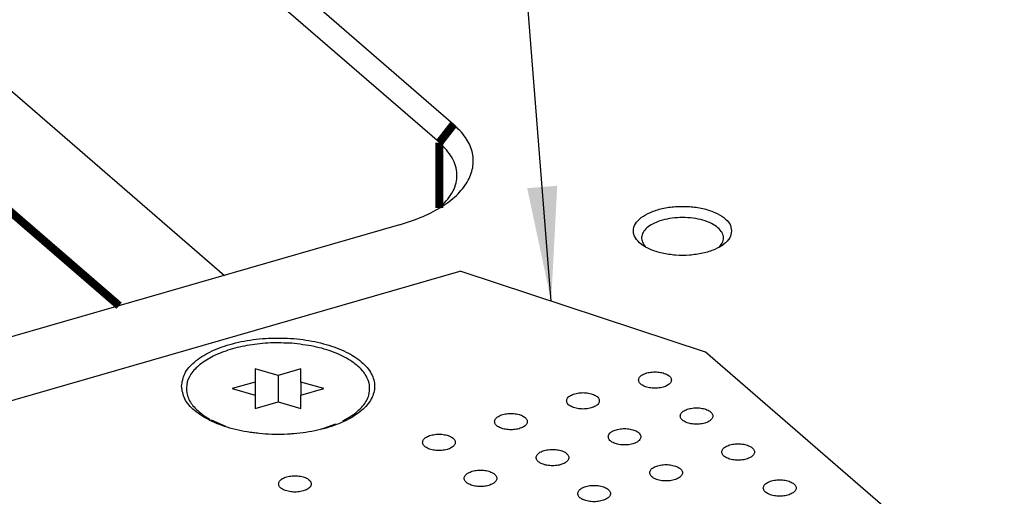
# Model space of a CAD drawing. Header units: inches. Extents: x 0 to 841, y 0 to 594.
# Tile 41 of 84: x 221 to 251, y 319 to 334. Entities that reach past the tile are written whole.
import ezdxf

# ---------------------------------------------------------------- set-up
doc = ezdxf.new("R2010")
doc.units = ezdxf.units.IN
doc.layers.add('1', color=7, linetype='Continuous')
doc.dimstyles.get("Standard").update_dxf_attribs({"dimtxt": 0.18, "dimasz": 0.18, "dimexe": 0.18, "dimexo": 0.0625, "dimgap": 0.09, "dimtad": 0, "dimtih": 1, "dimtoh": 1, "dimdec": 4, "dimzin": 0, "dimdsep": 46, "dimtxsty": 'Standard', "dimcen": 0.09, "dimadec": 0, "dimazin": 0, "dimtfac": 1, "dimtdec": 4, "dimtofl": 0, "dimtmove": 0, "dimatfit": 3, "dimfxl": 1, "dimtolj": 1, "dimtzin": 0, "dimarcsym": 0})

# ---------------------------------------------------------------- blocks, each defined once
blk = doc.blocks.new('E8021-96570_pcb__1', base_point=(83.97, 163.499))
at = {"color": 3, "linetype": 'Continuous', "const_width": 0.25}
blk.add_lwpolyline([(220.04, 328.305), (223.72, 325.118)], dxfattribs=at)
blk = doc.blocks.new('0515-2032__18', base_point=(225.739, 321.197))
at = {"color": 7, "linetype": 'Continuous'}
for p, q in [((227.873, 323.19), (227.873, 322.786)), ((228.573, 322.988), (227.873, 323.19)), ((229.273, 323.19), (228.573, 322.988)), ((229.273, 322.786), (229.273, 323.19)), ((227.873, 322.786), (227.173, 322.584)), ((227.873, 322.786), (227.873, 322.382)), ((228.573, 322.988), (228.573, 322.18)), ((229.973, 322.584), (229.273, 322.786)), ((229.273, 322.786), (229.273, 322.382)), ((227.173, 322.584), (227.873, 322.382)), ((229.273, 322.382), (229.973, 322.584)), ((227.873, 322.382), (227.873, 321.978)), ((227.873, 321.978), (228.573, 322.18)), ((228.573, 322.18), (229.273, 321.978)), ((229.273, 321.978), (229.273, 322.382)), ((226.286, 321.776), (226.498, 321.645)), ((226.286, 321.776), (226.358, 321.726)), ((226.527, 321.629), (226.967, 321.44)), ((229.973, 321.372), (230.336, 321.506)), ((230.551, 321.6), (230.859, 321.776)), ((230.859, 321.776), (230.707, 321.669)), ((227.683, 321.263), (227.949, 321.228)), ((228.876, 321.197), (229.095, 321.218)), ((229.867, 321.349), (229.973, 321.372))]:
    blk.add_line(p, q, dxfattribs=at)
for points, knots in [([(228.99, 323.969), (228.772, 323.978), (228.341, 323.995), (227.708, 323.928), (227.121, 323.796), (226.609, 323.6), (226.198, 323.349), (225.906, 323.053), (225.756, 322.715), (225.781, 322.359), (225.97, 322.028), (226.175, 321.865), (226.286, 321.776)], [0, 0, 0, 0, 0.652296, 1.295048, 1.902724, 2.45346, 2.9324, 3.336551, 3.681983, 4.008748, 4.367052, 4.790742, 4.790742, 4.790742, 4.790742]), ([(230.859, 321.776), (230.979, 321.872), (231.199, 322.049), (231.387, 322.42), (231.369, 322.813), (231.149, 323.171), (230.774, 323.473), (230.268, 323.716), (229.66, 323.894), (229.219, 323.943), (228.99, 323.969)], [0, 0, 0, 0, 0.457965, 0.840927, 1.196618, 1.58957, 2.062085, 2.623887, 3.262664, 3.953367, 3.953367, 3.953367, 3.953367])]:
    blk.add_open_spline(points, degree=3, knots=knots, dxfattribs=at)
blk = doc.blocks.new('E8021-26512__20', base_point=(215.448, 264.568))
at = {"color": 7, "linetype": 'Continuous'}
for p, q in [((234.154, 326.173), (215.448, 320.773)), ((234.154, 326.173), (241.618, 323.709)), ((294.418, 277.983), (241.618, 323.709))]:
    blk.add_line(p, q, dxfattribs=at)
for points, knots in [([(225.623, 322.657), (225.645, 322.525), (225.694, 322.238), (226.032, 321.879), (226.505, 321.581), (227.117, 321.355), (227.82, 321.214), (228.573, 321.165), (229.325, 321.214), (230.029, 321.355), (230.639, 321.581), (231.117, 321.879), (231.439, 322.238), (231.561, 322.657), (231.439, 323.076), (231.117, 323.435), (230.639, 323.732), (230.029, 323.958), (229.325, 324.1), (228.573, 324.148), (227.82, 324.1), (227.117, 323.958), (226.505, 323.732), (226.032, 323.435), (225.694, 323.076), (225.645, 322.789), (225.623, 322.657)], [0, 0, 0, 0, 0.39477, 0.856726, 1.416282, 2.07067, 2.797253, 3.562421, 4.327589, 5.054172, 5.70856, 6.268116, 6.730072, 7.124842, 7.519612, 7.981568, 8.541124, 9.195512, 9.922095, 10.687263, 11.452431, 12.179014, 12.833402, 13.392958, 13.854914, 14.249684, 14.249684, 14.249684, 14.249684]), ([(239.586, 322.846), (239.594, 322.815), (239.61, 322.747), (239.711, 322.675), (239.841, 322.622), (240.002, 322.594), (240.171, 322.594), (240.331, 322.622), (240.464, 322.675), (240.558, 322.747), (240.599, 322.846), (240.558, 322.944), (240.464, 323.017), (240.331, 323.069), (240.171, 323.097), (240.002, 323.097), (239.841, 323.069), (239.711, 323.017), (239.61, 322.944), (239.594, 322.876), (239.586, 322.846)], [0, 0, 0, 0, 0.090666, 0.205523, 0.349779, 0.515635, 0.689283, 0.855139, 0.999394, 1.114251, 1.204917, 1.295583, 1.410441, 1.554696, 1.720552, 1.8942, 2.060056, 2.204311, 2.319168, 2.409834, 2.409834, 2.409834, 2.409834]), ([(237.387, 322.211), (237.394, 322.18), (237.411, 322.112), (237.511, 322.04), (237.642, 321.987), (237.802, 321.959), (237.971, 321.959), (238.131, 321.987), (238.264, 322.04), (238.359, 322.112), (238.399, 322.211), (238.359, 322.309), (238.264, 322.382), (238.131, 322.434), (237.971, 322.462), (237.802, 322.462), (237.642, 322.434), (237.511, 322.382), (237.411, 322.309), (237.394, 322.241), (237.387, 322.211)], [0, 0, 0, 0, 0.090666, 0.205523, 0.349779, 0.515635, 0.689283, 0.855139, 0.999394, 1.114251, 1.204917, 1.295583, 1.410441, 1.554696, 1.720552, 1.8942, 2.060056, 2.204311, 2.319168, 2.409834, 2.409834, 2.409834, 2.409834]), ([(235.187, 321.576), (235.194, 321.545), (235.211, 321.477), (235.311, 321.405), (235.442, 321.352), (235.603, 321.324), (235.772, 321.324), (235.932, 321.352), (236.064, 321.405), (236.159, 321.477), (236.199, 321.576), (236.159, 321.674), (236.064, 321.747), (235.932, 321.799), (235.772, 321.827), (235.603, 321.827), (235.442, 321.799), (235.311, 321.747), (235.211, 321.674), (235.194, 321.606), (235.187, 321.576)], [0, 0, 0, 0, 0.090666, 0.205523, 0.349779, 0.515635, 0.689283, 0.855139, 0.999394, 1.114251, 1.204917, 1.295583, 1.410441, 1.554696, 1.720552, 1.8942, 2.060056, 2.204311, 2.319168, 2.409834, 2.409834, 2.409834, 2.409834]), ([(240.856, 321.746), (240.864, 321.716), (240.88, 321.647), (240.981, 321.575), (241.111, 321.522), (241.272, 321.494), (241.441, 321.494), (241.601, 321.522), (241.734, 321.575), (241.828, 321.647), (241.869, 321.746), (241.828, 321.844), (241.734, 321.917), (241.601, 321.969), (241.441, 321.997), (241.272, 321.997), (241.111, 321.969), (240.981, 321.917), (240.88, 321.844), (240.864, 321.776), (240.856, 321.746)], [0, 0, 0, 0, 0.090666, 0.205523, 0.349779, 0.515635, 0.689283, 0.855139, 0.999394, 1.114251, 1.204917, 1.295583, 1.410441, 1.554696, 1.720552, 1.8942, 2.060056, 2.204311, 2.319168, 2.409834, 2.409834, 2.409834, 2.409834]), ([(238.657, 321.111), (238.664, 321.081), (238.681, 321.012), (238.781, 320.94), (238.912, 320.887), (239.072, 320.859), (239.241, 320.859), (239.401, 320.887), (239.534, 320.94), (239.629, 321.012), (239.669, 321.111), (239.629, 321.209), (239.534, 321.282), (239.401, 321.334), (239.241, 321.362), (239.072, 321.362), (238.912, 321.334), (238.781, 321.282), (238.681, 321.209), (238.664, 321.141), (238.657, 321.111)], [0, 0, 0, 0, 0.090666, 0.205523, 0.349779, 0.515635, 0.689283, 0.855139, 0.999394, 1.114251, 1.204917, 1.295583, 1.410441, 1.554696, 1.720552, 1.8942, 2.060056, 2.204311, 2.319168, 2.409834, 2.409834, 2.409834, 2.409834]), ([(232.987, 320.941), (232.995, 320.91), (233.011, 320.842), (233.112, 320.77), (233.242, 320.717), (233.403, 320.689), (233.572, 320.689), (233.732, 320.717), (233.864, 320.77), (233.959, 320.842), (234, 320.941), (233.959, 321.039), (233.864, 321.112), (233.732, 321.164), (233.572, 321.192), (233.403, 321.192), (233.242, 321.164), (233.112, 321.112), (233.011, 321.039), (232.995, 320.971), (232.987, 320.941)], [0, 0, 0, 0, 0.090666, 0.205523, 0.349779, 0.515635, 0.689283, 0.855139, 0.999394, 1.114251, 1.204917, 1.295583, 1.410441, 1.554696, 1.720552, 1.8942, 2.060056, 2.204311, 2.319168, 2.409834, 2.409834, 2.409834, 2.409834]), ([(236.457, 320.476), (236.464, 320.446), (236.481, 320.377), (236.581, 320.305), (236.712, 320.252), (236.873, 320.224), (237.042, 320.224), (237.202, 320.252), (237.334, 320.305), (237.429, 320.377), (237.469, 320.476), (237.429, 320.574), (237.334, 320.647), (237.202, 320.699), (237.042, 320.727), (236.873, 320.727), (236.712, 320.699), (236.581, 320.647), (236.481, 320.574), (236.464, 320.506), (236.457, 320.476)], [0, 0, 0, 0, 0.090666, 0.205523, 0.349779, 0.515635, 0.689283, 0.855139, 0.999394, 1.114251, 1.204917, 1.295583, 1.410441, 1.554696, 1.720552, 1.8942, 2.060056, 2.204311, 2.319168, 2.409834, 2.409834, 2.409834, 2.409834]), ([(242.126, 320.646), (242.134, 320.616), (242.15, 320.547), (242.251, 320.475), (242.381, 320.422), (242.542, 320.395), (242.711, 320.395), (242.871, 320.422), (243.004, 320.475), (243.098, 320.547), (243.139, 320.646), (243.098, 320.744), (243.004, 320.817), (242.871, 320.87), (242.711, 320.897), (242.542, 320.897), (242.381, 320.87), (242.251, 320.817), (242.15, 320.744), (242.134, 320.676), (242.126, 320.646)], [0, 0, 0, 0, 0.090666, 0.205523, 0.349779, 0.515635, 0.689283, 0.855139, 0.999394, 1.114251, 1.204917, 1.295583, 1.410441, 1.554696, 1.720552, 1.8942, 2.060056, 2.204311, 2.319168, 2.409834, 2.409834, 2.409834, 2.409834]), ([(234.257, 319.841), (234.265, 319.811), (234.281, 319.742), (234.382, 319.67), (234.512, 319.617), (234.673, 319.589), (234.842, 319.589), (235.002, 319.617), (235.134, 319.67), (235.229, 319.742), (235.27, 319.841), (235.229, 319.939), (235.134, 320.012), (235.002, 320.064), (234.842, 320.092), (234.673, 320.092), (234.512, 320.064), (234.382, 320.012), (234.281, 319.939), (234.265, 319.871), (234.257, 319.841)], [0, 0, 0, 0, 0.090666, 0.205523, 0.349779, 0.515635, 0.689283, 0.855139, 0.999394, 1.114251, 1.204917, 1.295583, 1.410441, 1.554696, 1.720552, 1.8942, 2.060056, 2.204311, 2.319168, 2.409834, 2.409834, 2.409834, 2.409834]), ([(239.927, 320.011), (239.934, 319.981), (239.951, 319.912), (240.051, 319.84), (240.182, 319.787), (240.342, 319.76), (240.511, 319.76), (240.671, 319.787), (240.804, 319.84), (240.899, 319.912), (240.939, 320.011), (240.899, 320.109), (240.804, 320.182), (240.671, 320.235), (240.511, 320.262), (240.342, 320.262), (240.182, 320.235), (240.051, 320.182), (239.951, 320.109), (239.934, 320.041), (239.927, 320.011)], [0, 0, 0, 0, 0.090666, 0.205523, 0.349779, 0.515635, 0.689283, 0.855139, 0.999394, 1.114251, 1.204917, 1.295583, 1.410441, 1.554696, 1.720552, 1.8942, 2.060056, 2.204311, 2.319168, 2.409834, 2.409834, 2.409834, 2.409834]), ([(228.588, 319.671), (228.595, 319.64), (228.612, 319.572), (228.712, 319.5), (228.843, 319.447), (229.003, 319.419), (229.172, 319.419), (229.332, 319.447), (229.465, 319.5), (229.56, 319.572), (229.6, 319.671), (229.56, 319.769), (229.465, 319.842), (229.332, 319.894), (229.172, 319.922), (229.003, 319.922), (228.843, 319.894), (228.712, 319.842), (228.612, 319.769), (228.595, 319.701), (228.588, 319.671)], [0, 0, 0, 0, 0.090666, 0.205523, 0.349779, 0.515635, 0.689283, 0.855139, 0.999394, 1.114251, 1.204917, 1.295583, 1.410441, 1.554696, 1.720552, 1.8942, 2.060056, 2.204311, 2.319168, 2.409834, 2.409834, 2.409834, 2.409834]), ([(243.396, 319.546), (243.404, 319.516), (243.42, 319.447), (243.521, 319.375), (243.651, 319.322), (243.812, 319.295), (243.981, 319.295), (244.141, 319.322), (244.274, 319.375), (244.368, 319.447), (244.409, 319.546), (244.368, 319.645), (244.274, 319.717), (244.141, 319.77), (243.981, 319.797), (243.812, 319.797), (243.651, 319.77), (243.521, 319.717), (243.42, 319.645), (243.404, 319.576), (243.396, 319.546)], [0, 0, 0, 0, 0.090666, 0.205523, 0.349779, 0.515635, 0.689283, 0.855139, 0.999394, 1.114251, 1.204917, 1.295583, 1.410441, 1.554696, 1.720552, 1.8942, 2.060056, 2.204311, 2.319168, 2.409834, 2.409834, 2.409834, 2.409834]), ([(237.727, 319.376), (237.734, 319.346), (237.751, 319.277), (237.851, 319.205), (237.982, 319.152), (238.143, 319.125), (238.312, 319.125), (238.472, 319.152), (238.604, 319.205), (238.699, 319.277), (238.739, 319.376), (238.699, 319.474), (238.604, 319.547), (238.472, 319.6), (238.312, 319.627), (238.143, 319.627), (237.982, 319.6), (237.851, 319.547), (237.751, 319.474), (237.734, 319.406), (237.727, 319.376)], [0, 0, 0, 0, 0.090666, 0.205523, 0.349779, 0.515635, 0.689283, 0.855139, 0.999394, 1.114251, 1.204917, 1.295583, 1.410441, 1.554696, 1.720552, 1.8942, 2.060056, 2.204311, 2.319168, 2.409834, 2.409834, 2.409834, 2.409834])]:
    blk.add_open_spline(points, degree=3, knots=knots, dxfattribs=at)
blk = doc.blocks.new('E8021-66412_MUXIP01', base_point=(215.448, 260.79))
for name, p in [('E8021-26512__20', (215.448, 264.568)), ('0515-2032__18', (225.739, 321.197))]:
    blk.add_blockref(name, p)
blk = doc.blocks.new('E8021-24170', base_point=(48.856, 135.123))
at = {"color": 7, "linetype": 'Continuous'}
for p, q in [((233.934, 330.665), (187.594, 370.797)), ((233.501, 330.107), (187.161, 370.239)), ((187.161, 360.496), (226.939, 326.048)), ((233.554, 328.155), (233.489, 328.097)), ((232.287, 327.592), (193.316, 316.342)), ((239.82, 326.903), (239.799, 326.924)), ((242.051, 326.916), (242.039, 326.904))]:
    blk.add_line(p, q, dxfattribs=at)
at = {"color": 3, "linetype": 'Continuous', "const_width": 0.25}
for points in [[(233.934, 330.665), (233.501, 330.107)], [(233.501, 330.107), (233.501, 328.108)]]:
    blk.add_lwpolyline(points, dxfattribs=at)
at = {"color": 7, "linetype": 'Continuous'}
for points, knots in [([(232.287, 327.592), (232.529, 327.67), (232.988, 327.819), (233.593, 328.139), (234.069, 328.509), (234.398, 328.927), (234.557, 329.383), (234.524, 329.852), (234.309, 330.301), (234.064, 330.538), (233.934, 330.665)], [0, 0, 0, 0, 0.761693, 1.445276, 2.043024, 2.559714, 3.018011, 3.459795, 3.933762, 4.475942, 4.475942, 4.475942, 4.475942]), ([(233.554, 328.155), (233.692, 328.303), (233.95, 328.579), (234.084, 329.138), (233.918, 329.691), (233.647, 329.961), (233.501, 330.107)], [0, 0, 0, 0, 0.59967, 1.11805, 1.641541, 2.253276, 2.253276, 2.253276, 2.253276]), ([(242.429, 327.407), (242.415, 327.481), (242.385, 327.642), (242.18, 327.837), (241.9, 327.992), (241.542, 328.103), (241.139, 328.16), (240.719, 328.16), (240.316, 328.103), (239.959, 327.992), (239.675, 327.837), (239.481, 327.642), (239.405, 327.407), (239.481, 327.172), (239.675, 326.978), (239.959, 326.822), (240.316, 326.712), (240.719, 326.655), (241.139, 326.655), (241.542, 326.712), (241.9, 326.822), (242.18, 326.978), (242.385, 327.172), (242.415, 327.334), (242.429, 327.407)], [0, 0, 0, 0, 0.219862, 0.48285, 0.805647, 1.182902, 1.596944, 2.023888, 2.43793, 2.815186, 3.137982, 3.400971, 3.620832, 3.840694, 4.103682, 4.426479, 4.803735, 5.217776, 5.644721, 6.058762, 6.436018, 6.758815, 7.021803, 7.241665, 7.241665, 7.241665, 7.241665]), ([(242.051, 326.916), (242.092, 326.964), (242.168, 327.055), (242.191, 327.238), (242.116, 327.409), (241.963, 327.554), (241.745, 327.673), (241.476, 327.76), (241.172, 327.811), (240.852, 327.821), (240.536, 327.794), (240.336, 327.739), (240.239, 327.712)], [0, 0, 0, 0, 0.185973, 0.349702, 0.521554, 0.726579, 0.973526, 1.258697, 1.57116, 1.896069, 2.217015, 2.518074, 2.518074, 2.518074, 2.518074]), ([(240.239, 327.712), (240.162, 327.683), (240.019, 327.629), (239.841, 327.51), (239.719, 327.372), (239.667, 327.215), (239.695, 327.052), (239.763, 326.968), (239.799, 326.924)], [0, 0, 0, 0, 0.245812, 0.457687, 0.635502, 0.788985, 0.938981, 1.108331, 1.108331, 1.108331, 1.108331])]:
    blk.add_open_spline(points, degree=3, knots=knots, dxfattribs=at)
blk = doc.blocks.new('E8021-64170', base_point=(48.856, 135.123))
blk.add_blockref('E8021-24170', (48.856, 135.123))
blk = doc.blocks.new('E8021-96570__289', base_point=(48.856, 135.123))
for name, p in [('E8021-64170', (48.856, 135.123)), ('E8021-96570_pcb__1', (83.97, 163.499)), ('E8021-66412_MUXIP01', (215.448, 260.79))]:
    blk.add_blockref(name, p)
blk = doc.blocks.new('Gen1', base_point=(425.6, 319.556))
at = {"layer": '1', "color": 3}
blk.add_solid([(236.183, 328.714), (237.101, 328.786), (236.917, 325.261)], dxfattribs=at)
blk.add_blockref('E8021-96570__289', (48.856, 135.123))
at = {"layer": '1', "color": 3, "linetype": 'Continuous', "has_arrowhead": 0}
blk.add_leader([(236.917, 325.261), (226.172, 461.399)], dimstyle='Standard', dxfattribs=at)

msp = doc.modelspace()

# ---------------------------------------------------------------- block references
msp.add_blockref('Gen1', (425.6, 319.556))

doc.saveas('drawing.dxf')
